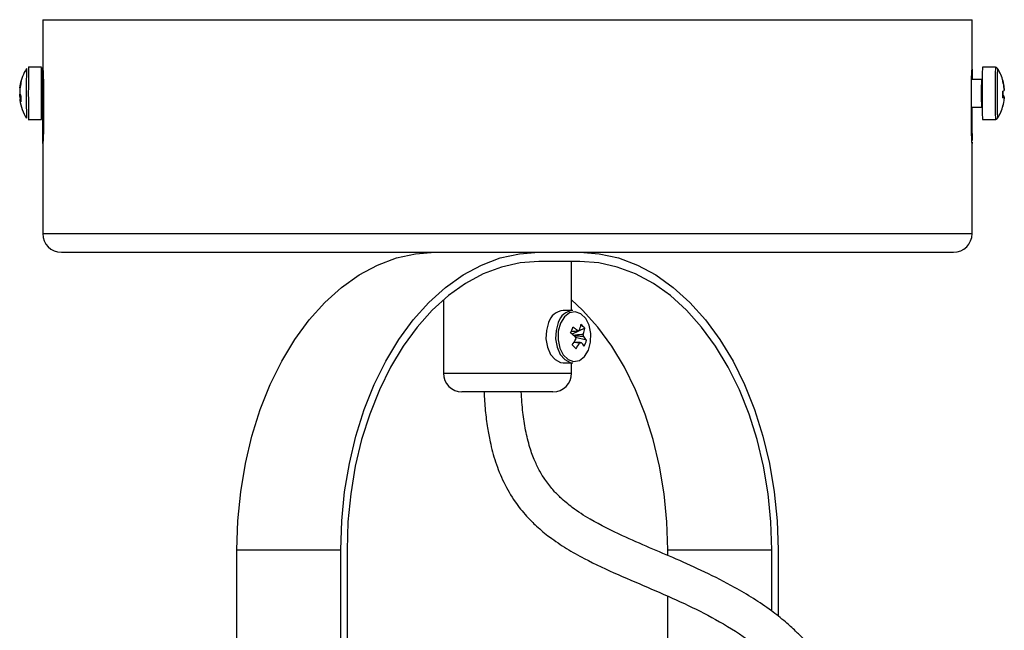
# Model space of a CAD drawing. Header units: millimetres. Extents: x 73 to 180, y 34 to 171.
# Tile 59 of 59: x 159 to 180, y 142 to 155. Entities that reach past the tile are written whole.
import ezdxf

# ---------------------------------------------------------------- set-up
doc = ezdxf.new("R2010")
doc.units = ezdxf.units.MM

msp = doc.modelspace()

# ---------------------------------------------------------------- linework, layer by layer
at = {"color": 7, "linetype": 'Continuous', "lineweight": 25}
for p, q in [((159.3394, 154.6319), (159.3394, 153.5437)), ((159.3394, 154.6319), (179.3394, 154.6319)), ((179.3394, 153.544), (179.3394, 154.6319)), ((159.0346, 153.6075), (159.0245, 153.6062)), ((159.3142, 153.6082), (159.0349, 153.6082)), ((179.8395, 153.6082), (179.5602, 153.6082)), ((179.5402, 153.3482), (179.3276, 153.3482)), ((159.3536, 153.1719), (159.3536, 152.3719)), ((179.3252, 152.3719), (179.3252, 153.1719)), ((180.005, 152.9974), (180.0025, 152.9973)), ((158.8697, 152.9322), (158.8427, 152.9312)), ((158.8694, 152.9826), (158.8444, 152.9807)), ((180.0003, 152.9842), (180.0321, 152.9844)), ((180.0301, 152.9645), (180.0003, 152.9648)), ((159.3341, 152.7482), (159.3536, 152.7482)), ((159.343, 152.3719), (159.343, 152.7482)), ((179.3252, 152.7482), (179.5402, 152.7482)), ((179.3358, 152.7482), (179.3358, 152.3719)), ((159.0246, 152.4896), (159.0347, 152.489)), ((159.0349, 152.4882), (159.3142, 152.4882)), ((179.5602, 152.4882), (179.8395, 152.4882)), ((159.3394, 151.9998), (159.3394, 150.0319)), ((179.3394, 150.0319), (179.3394, 152)), ((159.7394, 149.6319), (178.9394, 149.6319)), ((170.8976, 149.4319), (170.018, 149.4319)), ((170.7194, 148.3778), (170.7194, 149.4264)), ((167.9594, 148.6075), (167.9594, 147.0319)), ((170.7472, 148.3778), (170.539, 148.3778)), ((171.0046, 147.9974), (170.7293, 147.8727)), ((170.8893, 147.9529), (170.8714, 147.9512)), ((171.0419, 147.7385), (170.8006, 147.8021)), ((170.539, 147.2578), (170.7472, 147.2578)), ((170.7194, 147.0319), (170.7194, 147.2578)), ((170.3194, 146.6319), (168.3594, 146.6319)), ((163.5162, 143.2319), (165.753, 143.2319)), ((163.5162, 135.8518), (163.5162, 143.2319)), ((165.753, 132.9919), (165.753, 143.2319)), ((165.8863, 143.2319), (165.8863, 132.9919)), ((172.7925, 143.2319), (175.0293, 143.2319)), ((172.7925, 143.1111), (172.7925, 143.2319)), ((175.0293, 141.9151), (175.0293, 143.2319)), ((175.1626, 143.2319), (175.1626, 141.8097)), ((172.7925, 138.3238), (172.7925, 142.2351))]:
    msp.add_line(p, q, dxfattribs=at)
at = {"color": 1, "linetype": 'Continuous', "lineweight": 25}
for p, q in [((159.3536, 152.3719), (159.343, 152.3719)), ((179.3358, 152.3719), (179.3252, 152.3719)), ((159.3394, 150.0319), (179.3394, 150.0319)), ((167.9594, 147.0319), (170.7194, 147.0319))]:
    msp.add_line(p, q, dxfattribs=at)
at = {"color": 7, "linetype": 'Continuous', "lineweight": 25, "flags": 128}
for points in [[(159.3142, 152.4882), (159.3128, 152.5094), (159.3113, 152.5883), (159.3101, 152.7169), (159.3094, 152.8815), (159.3092, 153.0641), (159.3095, 153.245), (159.3103, 153.4046), (159.3116, 153.5255), (159.3131, 153.5947), (159.3147, 153.6047), (159.3163, 153.5544), (159.3176, 153.4492), (159.3186, 153.3006), (159.3186, 153.3006)], [(159.3167, 153.1924), (159.317, 153.0721), (159.3168, 152.9482), (159.3163, 152.8395), (159.3154, 152.7625), (159.3144, 152.7291), (159.3133, 152.7442), (159.3123, 152.8056), (159.3116, 152.9039), (159.3113, 153.0242), (159.3115, 153.1482), (159.312, 153.2569), (159.3129, 153.3338), (159.3139, 153.3673), (159.315, 153.3522), (159.316, 153.2908), (159.3167, 153.1924)], [(158.8477, 153.0438), (158.847, 153.0415), (158.8445, 153.033)], [(163.5162, 143.2319), (163.5368, 143.8592), (163.5982, 144.4804), (163.6999, 145.0897), (163.8409, 145.681), (164.0198, 146.2488), (164.235, 146.7875), (164.4843, 147.292), (164.7654, 147.7573), (165.0755, 148.1791), (165.4117, 148.5533), (165.7707, 148.8762), (166.1491, 149.1447), (166.5431, 149.3563), (166.9491, 149.5089), (167.3632, 149.601), (167.7812, 149.6319)], [(165.753, 143.2319), (165.7736, 143.8592), (165.835, 144.4804), (165.9367, 145.0897), (166.0777, 145.681), (166.2566, 146.2488), (166.4718, 146.7875), (166.7211, 147.292), (167.0022, 147.7573), (167.3123, 148.1791), (167.6485, 148.5533), (168.0075, 148.8762), (168.3859, 149.1447), (168.7799, 149.3563), (169.1859, 149.5089), (169.5999, 149.601), (170.018, 149.6319)], [(170.8976, 149.6319), (171.3157, 149.601), (171.7297, 149.5089), (172.1357, 149.3563), (172.5298, 149.1447), (172.9081, 148.8762), (173.2671, 148.5533), (173.6033, 148.1791), (173.9134, 147.7573), (174.1945, 147.292), (174.4438, 146.7875), (174.659, 146.2488), (174.8379, 145.681), (174.9789, 145.0897), (175.0806, 144.4804), (175.142, 143.8592), (175.1626, 143.2319)], [(170.018, 149.4319), (169.613, 149.402), (169.2119, 149.3127), (168.8186, 149.1649), (168.4369, 148.9599), (168.0703, 148.6998), (167.7225, 148.387), (167.3969, 148.0245), (167.0964, 147.6159), (166.8242, 147.1651), (166.5826, 146.6764), (166.3742, 146.1545), (166.2008, 145.6045), (166.0642, 145.0316), (165.9657, 144.4414), (165.9062, 143.8396), (165.8863, 143.2319)], [(175.0293, 143.2319), (175.0094, 143.8396), (174.9499, 144.4414), (174.8514, 145.0316), (174.7148, 145.6045), (174.5414, 146.1545), (174.333, 146.6764), (174.0915, 147.1651), (173.8192, 147.6159), (173.5187, 148.0245), (173.1931, 148.387), (172.8453, 148.6998), (172.4788, 148.9599), (172.097, 149.1649), (171.7037, 149.3127), (171.3026, 149.402), (170.8976, 149.4319)], [(172.7925, 143.2319), (172.7726, 143.8396), (172.7131, 144.4414), (172.6146, 145.0316), (172.478, 145.6045), (172.3047, 146.1545), (172.0962, 146.6764), (171.8547, 147.1651), (171.5824, 147.6159), (171.282, 148.0245), (170.9563, 148.387), (170.7194, 148.6075)], [(170.4816, 148.1076), (170.4336, 147.9364), (170.4276, 147.7508), (170.4642, 147.5734), (170.539, 147.4254), (170.6431, 147.3248), (170.7638, 147.2836), (170.8866, 147.3069), (170.9967, 147.3918), (171.0808, 147.5281), (171.1288, 147.6993), (171.1349, 147.8849), (171.0983, 148.0623), (171.0234, 148.2103), (170.9194, 148.3109), (170.7987, 148.3521), (170.6758, 148.3288), (170.5657, 148.2439), (170.4816, 148.1076)], [(170.2253, 148.1212), (170.1766, 147.9519), (170.1673, 147.7681), (170.1981, 147.5897), (170.266, 147.436), (170.3634, 147.3237), (170.4798, 147.2649), (170.539, 147.2578)], [(170.4335, 148.1212), (170.3849, 147.9519), (170.3755, 147.7681), (170.4064, 147.5897), (170.4742, 147.436), (170.5716, 147.3237), (170.6881, 147.2649), (170.7472, 147.2578)]]:
    msp.add_lwpolyline(points, dxfattribs=at)
at = {"color": 7, "linetype": 'Continuous', "lineweight": 25}
for centre, radius, start, end in [((159.8341, 153.0482), 1, 147.66753, 169.54776), ((177.995, 153.0488), 19.0131, 178.39035, 181.61284), ((201.5539, 153.0482), 22.0008, 178.54146, 181.45854), ((179.0402, 153.0482), 1, 15.31103, 32.33247), ((159.6399, 153.0172), 0.8036, 163.30437, 172.9609), ((159.6408, 153.0839), 0.8034, 163.30272, 172.96254), ((159.0898, 153.2775), 0.2217, 170.33824, 187.6502), ((171.1919, 153.0482), 11.8616, 178.55073, 181.44927), ((191.1565, 153.0482), 11.6202, 178.52062, 181.47938), ((179.9909, 153.3106), 0.0139, 321.17399, 6.64342), ((179.0463, 153.0408), 0.9905, 6.57322, 15.28567), ((179.0476, 153.0538), 0.9905, 6.57324, 15.2857), ((172.0481, 153.0511), 13.206, 179.72006, 179.9471), ((159.0782, 153.1205), 0.2429, 193.61996, 210.71549), ((158.4271, 153.1626), 0.4168, 0.35393, 2.72082), ((144.9744, 153.0472), 13.8701, 359.7255, 359.94166), ((159.7362, 152.9343), 0.8691, 175.8981, 184.61631), ((179.9711, 153.2058), 0.1108, 285.26786, 302.11094), ((178.911, 153.0244), 1.0918, 356.17357, 3.91619), ((178.9227, 153.0704), 1.0848, 356.14418, 1.62516), ((179.9809, 152.9126), 0.0882, 54.48388, 74.13021), ((186.8441, 153.0825), 6.8142, 179.39686, 179.75192), ((176.0839, 153.1078), 3.9481, 0.34903, 0.86245), ((159.2626, 152.9339), 0.4199, 180.37249, 182.72208), ((159.0787, 152.9884), 0.2428, 193.61998, 210.71985), ((159.6367, 153.0853), 0.7992, 187.52255, 191.11706), ((159.8341, 153.0482), 1, 188.4421, 212.33247), ((179.0402, 153.0482), 1, 327.66753, 344.7678), ((179.9712, 153.0584), 0.1108, 285.26861, 302.11019), ((179.0472, 153.0409), 0.9896, 344.79804, 353.51577), ((179.9973, 152.7879), 0.00812, 306.56644, 23.61806), ((183.9781, 152.9886), 3.9481, 180.34903, 180.86245), ((173.2928, 153.0133), 6.7393, 359.39489, 359.75389), ((159.7394, 150.0319), 0.4, 180, 270), ((178.9394, 150.0319), 0.4, 270, 0), ((170.5649, 148.0261), 0.3526, 94.2142, 164.35987), ((170.7731, 148.0261), 0.3526, 94.21399, 164.36008), ((168.1083, 149.0822), 2.8459, 335.39303, 338.11905), ((169.8053, 146.6889), 1.6331, 50.07099, 54.69041), ((170.8909, 147.887), 0.0658, 91.32536, 124.61845), ((169.9528, 148.2625), 0.9864, 341.7061, 349.19275), ((170.4751, 147.5328), 0.7045, 41.26123, 50.65194), ((170.0352, 148.1824), 0.9869, 341.7081, 349.19076), ((169.7525, 146.5653), 1.6321, 50.06959, 54.69182), ((169.5562, 148.4285), 1.4176, 326.12107, 331.99835), ((170.9939, 147.8173), 0.1939, 180.13365, 196.26047), ((170.8892, 147.7486), 0.0658, 271.32524, 304.6185), ((170.3672, 147.1995), 0.7469, 33.71315, 41.49924), ((170.7861, 147.8184), 0.1939, 0.13365, 16.26047), ((170.4202, 147.3237), 0.7474, 33.71551, 41.49685), ((170.2135, 148.0206), 0.8751, 332.31958, 341.19249), ((165.7506, 142.4038), 7.2267, 45.49886, 46.41324), ((169.6392, 148.3483), 1.4174, 326.12028, 331.99813), ((168.3594, 147.0319), 0.4, 180, 270), ((170.3194, 147.0319), 0.4, 270, 0)]:
    msp.add_arc(centre, radius, start, end, dxfattribs=at)
at = {"color": 1, "linetype": 'Continuous', "lineweight": 25}
for centre, radius, start, end in [((181.0793, 153.0482), 22.0515, 178.54481, 181.45519), ((201.8457, 153.0483), 22.0134, 178.54248, 181.4579), ((199.3815, 153.0489), 19.5037, 178.43078, 181.57329)]:
    msp.add_arc(centre, radius, start, end, dxfattribs=at)
at = {"color": 7, "linetype": 'Continuous', "lineweight": 25}
for points, knots in [([(159.3396, 153.5437), (159.3395, 153.5504), (159.3394, 153.5759), (159.3408, 153.575), (159.344, 153.5389), (159.3482, 153.4586), (159.3519, 153.3468), (159.3535, 153.2448), (159.3536, 153.186), (159.3536, 153.1719)], [0, 0, 0, 0, 0.0633656, 0.2394979, 0.4156046, 0.591843, 0.7682141, 0.9445104, 1, 1, 1, 1]), ([(159.3419, 153.3482), (159.3416, 153.3738), (159.3408, 153.4404), (159.3402, 153.4841), (159.3397, 153.511)], [0, 0, 0, 0, 0.3848963, 1, 1, 1, 1]), ([(179.3252, 153.1719), (179.3255, 153.2168), (179.3259, 153.3067), (179.3294, 153.4263), (179.3335, 153.5174), (179.3372, 153.5695), (179.3394, 153.5769), (179.3396, 153.5382), (179.3383, 153.4609), (179.3373, 153.3852), (179.3369, 153.3482)], [0, 0, 0, 0, 0.1255803, 0.2511563, 0.3768395, 0.5026315, 0.628373, 0.7539999, 0.8796025, 1, 1, 1, 1]), ([(179.8897, 153.5742), (179.888, 153.5778), (179.8842, 153.5857), (179.8734, 153.5974), (179.8578, 153.6057), (179.8445, 153.6095), (179.8378, 153.608), (179.8375, 153.608)], [0, 0, 0, 0, 0.1911655, 0.4236999, 0.6943062, 0.9850938, 1, 1, 1, 1]), ([(159.3536, 152.3719), (159.3534, 152.3269), (159.3529, 152.237), (159.3494, 152.1174), (159.3453, 152.0263), (159.3416, 151.9742), (159.3395, 151.9669), (159.3393, 152.0053), (159.3405, 152.0849), (159.3421, 152.1968), (159.3429, 152.2988), (159.343, 152.3577), (159.343, 152.3719)], [0, 0, 0, 0, 0.1072656, 0.2145274, 0.321881, 0.4293274, 0.5367306, 0.644036, 0.7513204, 0.8586599, 0.9660287, 1, 1, 1, 1]), ([(179.3392, 152), (179.3393, 151.9933), (179.3395, 151.9678), (179.338, 151.9687), (179.3349, 152.0048), (179.3306, 152.0851), (179.3269, 152.1969), (179.3254, 152.2989), (179.3252, 152.3578), (179.3252, 152.3719)], [0, 0, 0, 0, 0.06336561, 0.23949786, 0.41560439, 0.59184305, 0.76821373, 0.94451044, 1, 1, 1, 1]), ([(179.3358, 152.3719), (179.336, 152.327), (179.3362, 152.2374), (179.3379, 152.1155), (179.3387, 152.0603), (179.3391, 152.0327)], [0, 0, 0, 0, 0.3333101, 0.6666162, 1, 1, 1, 1]), ([(179.8392, 152.4891), (179.8421, 152.4888), (179.8511, 152.4882), (179.8646, 152.4936), (179.877, 152.5025), (179.8848, 152.5121), (179.8886, 152.5192), (179.8896, 152.522), (179.8897, 152.5222)], [0, 0, 0, 0, 0.13165482, 0.41073638, 0.63609451, 0.82732167, 0.98745885, 1, 1, 1, 1]), ([(170.7106, 147.9316), (170.7489, 147.9342), (170.7964, 147.9375), (170.8442, 147.9406), (170.8535, 147.9412)], [0, 0, 0, 0, 0.805925, 1, 1, 1, 1]), ([(170.7542, 147.8522), (170.8166, 147.8582), (170.8894, 147.8652), (170.962, 147.8718), (170.9722, 147.8727)], [0, 0, 0, 0, 0.8582105, 1, 1, 1, 1]), ([(170.8907, 147.6828), (170.8812, 147.6837), (170.84, 147.6878), (170.7989, 147.6921), (170.7673, 147.6954)], [0, 0, 0, 0, 0.2303233, 1, 1, 1, 1]), ([(170.7722, 147.7036), (170.8132, 147.7011), (170.8647, 147.698), (170.9161, 147.695), (170.9266, 147.6944)], [0, 0, 0, 0, 0.79529265, 1, 1, 1, 1]), ([(170.98, 147.8188), (170.9695, 147.8195), (170.9037, 147.8232), (170.8377, 147.8272), (170.7822, 147.8306)], [0, 0, 0, 0, 0.1597938, 1, 1, 1, 1]), ([(168.8349, 146.6319), (168.8427, 146.4977), (168.8579, 146.2373), (168.904, 145.8786), (168.9719, 145.5083), (169.078, 145.111), (169.2541, 144.6717), (169.4829, 144.2806), (169.7285, 143.9746), (169.9799, 143.7234), (170.2673, 143.4877), (170.6111, 143.2573), (171.1034, 142.9805), (171.7181, 142.698), (172.441, 142.3949), (173.1429, 142.0846), (173.8332, 141.7433), (174.5093, 141.3296), (175.0395, 140.8825), (175.4023, 140.4508), (175.6162, 140.0946), (175.7643, 139.7073), (175.8227, 139.3547), (175.8199, 139.0637), (175.7888, 138.8265), (175.7201, 138.5669), (175.6013, 138.2818), (175.416, 137.9856), (175.2625, 137.7869), (175.1649, 137.704), (175.1626, 137.7021)], [0, 0, 0, 0, 0.0274798, 0.0533062, 0.0741733, 0.1051873, 0.1388065, 0.174446, 0.2041816, 0.2280403, 0.2573021, 0.2936689, 0.3304791, 0.4003104, 0.4692286, 0.5374768, 0.6040561, 0.6736456, 0.7447202, 0.7791314, 0.810846, 0.8400634, 0.8687206, 0.8835012, 0.8992662, 0.9178584, 0.9401803, 0.9670062, 0.9992163, 1, 1, 1, 1]), ([(175.4331, 136.8775), (175.4685, 136.9038), (175.5704, 136.9797), (175.7012, 137.1055), (175.8846, 137.2958), (176.1004, 137.5616), (176.339, 137.9576), (176.5218, 138.4231), (176.6205, 138.9151), (176.6257, 139.4168), (176.539, 139.9075), (176.3686, 140.3784), (176.1489, 140.771), (175.9187, 141.0831), (175.7229, 141.3062), (175.5265, 141.5036), (175.2993, 141.7077), (174.9974, 141.9452), (174.6322, 142.1932), (174.1538, 142.4742), (173.5968, 142.7551), (172.9842, 143.0309), (172.3903, 143.2835), (171.7679, 143.5531), (171.2095, 143.8274), (170.7666, 144.1116), (170.5007, 144.3316), (170.3047, 144.5333), (170.1572, 144.7227), (170.0286, 144.9315), (169.9181, 145.1566), (169.8109, 145.4515), (169.7255, 145.8035), (169.6637, 146.2064), (169.6449, 146.4842), (169.6349, 146.6319)], [0, 0, 0, 0, 0.0099823, 0.028761, 0.0396912, 0.0673242, 0.1014074, 0.1341039, 0.1657455, 0.1973857, 0.2288876, 0.2608601, 0.2954783, 0.3202999, 0.3423821, 0.3594593, 0.3815337, 0.4108644, 0.4471649, 0.4842515, 0.5422793, 0.5973011, 0.6481572, 0.7011683, 0.7661139, 0.803558, 0.8303286, 0.8484537, 0.8695765, 0.883876, 0.9009677, 0.9215236, 0.9467977, 0.9717063, 1, 1, 1, 1])]:
    msp.add_open_spline(points, degree=3, knots=knots, dxfattribs=at)

doc.saveas('drawing.dxf')
